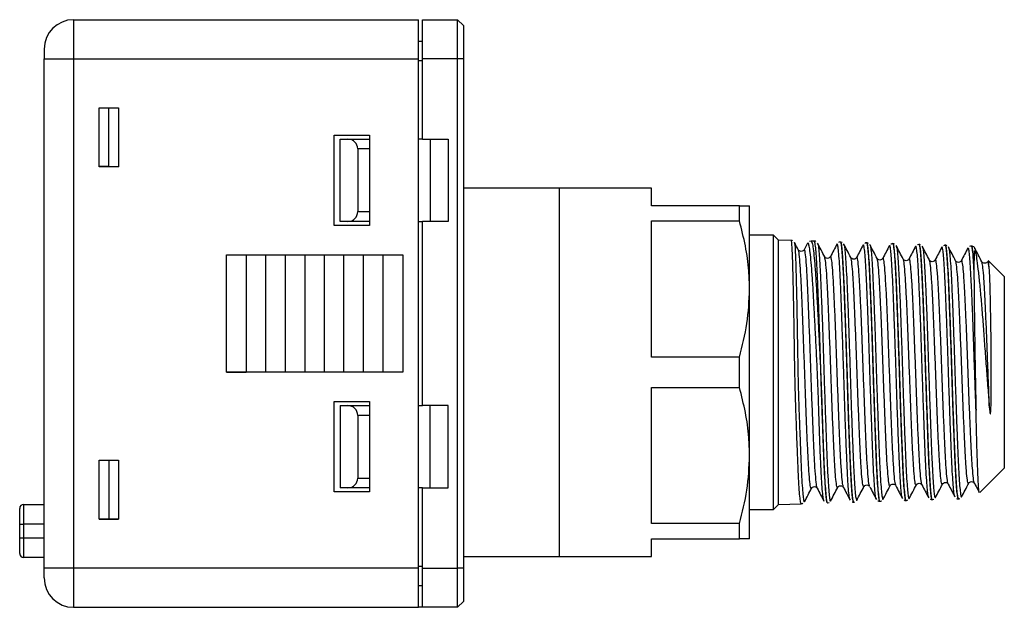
# Model space of a CAD drawing. Header units: millimetres. Extents: x 56 to 624, y -436 to 314.
# Tile 9 of 22: x 118 to 168, y 136 to 166. Entities that reach past the tile are written whole.
import ezdxf

# ---------------------------------------------------------------- set-up
doc = ezdxf.new("R2010")
doc.units = ezdxf.units.MM

msp = doc.modelspace()

# ---------------------------------------------------------------- linework, layer by layer
at = {"color": 7, "linetype": 'Continuous', "lineweight": 25}
for p, q in [((120.969, 166.239), (120.969, 164.239)), ((120.969, 166.239), (138.569, 166.239)), ((138.569, 164.239), (138.569, 166.239)), ((138.769, 164.239), (138.769, 166.239)), ((138.769, 166.239), (140.569, 166.239)), ((140.569, 164.239), (140.569, 166.239)), ((140.869, 165.939), (140.569, 166.239)), ((140.869, 165.939), (140.869, 164.239)), ((138.569, 165.139), (138.769, 165.139)), ((119.469, 164.739), (119.469, 164.239)), ((119.469, 138.239), (119.469, 164.239)), ((119.469, 164.239), (120.969, 164.239)), ((120.969, 164.239), (138.569, 164.239)), ((120.969, 164.239), (120.969, 138.239)), ((138.569, 138.239), (138.569, 164.239)), ((138.769, 164.139), (138.569, 164.139)), ((140.569, 164.239), (138.769, 164.239)), ((138.769, 160.139), (138.769, 164.239)), ((140.569, 138.239), (140.569, 164.239)), ((140.869, 164.239), (140.569, 164.239)), ((140.869, 164.239), (140.869, 138.239)), ((122.269, 161.745), (123.269, 161.745)), ((122.269, 158.734), (122.269, 161.745)), ((122.269, 161.739), (122.769, 161.739)), ((122.769, 161.739), (123.269, 161.745)), ((122.769, 158.739), (122.769, 161.739)), ((123.269, 161.745), (123.269, 158.734)), ((134.269, 160.339), (136.069, 160.339)), ((134.269, 155.739), (134.269, 160.339)), ((136.069, 160.339), (136.069, 155.739)), ((134.569, 155.939), (134.569, 160.139)), ((134.569, 160.139), (134.969, 160.139)), ((134.969, 160.139), (136.069, 160.139)), ((138.769, 160.139), (138.569, 160.139)), ((138.769, 160.139), (140.093, 160.139)), ((139.169, 160.139), (139.169, 155.939)), ((140.093, 160.139), (140.093, 155.939)), ((136.069, 159.639), (135.469, 159.639)), ((135.469, 159.639), (135.469, 156.439)), ((122.769, 158.739), (122.269, 158.739)), ((123.269, 158.734), (122.269, 158.734)), ((122.769, 158.739), (123.269, 158.734)), ((145.769, 157.639), (140.869, 157.639)), ((150.469, 157.639), (145.769, 157.639)), ((145.769, 138.839), (145.769, 157.639)), ((150.469, 156.739), (150.469, 157.639)), ((135.469, 156.439), (136.069, 156.439)), ((154.95, 156.739), (150.469, 156.739)), ((154.95, 155.965), (154.95, 156.739)), ((155.469, 152.489), (155.469, 156.739)), ((134.969, 155.939), (134.569, 155.939)), ((136.069, 155.939), (134.969, 155.939)), ((138.569, 155.939), (138.769, 155.939)), ((138.769, 146.539), (138.769, 155.939)), ((140.093, 155.939), (138.769, 155.939)), ((150.469, 155.965), (154.95, 155.965)), ((150.469, 149.013), (150.469, 155.965)), ((136.069, 155.739), (134.269, 155.739)), ((156.695, 155.239), (155.469, 155.239)), ((156.944, 154.99), (156.695, 155.239)), ((156.695, 148.239), (156.695, 155.239)), ((157.603, 154.97), (156.944, 154.99)), ((156.944, 148.239), (156.944, 154.99)), ((158.407, 154.796), (158.248, 154.492)), ((158.609, 154.927), (158.534, 154.918)), ((158.776, 154.933), (158.611, 154.938)), ((160.114, 154.891), (160.106, 154.892)), ((160.202, 154.865), (160.117, 154.887)), ((161.449, 154.85), (161.443, 154.85)), ((162.788, 154.808), (162.78, 154.808)), ((157.957, 154.461), (157.955, 154.462)), ((158.25, 154.475), (158.248, 154.476)), ((164.115, 154.763), (164.035, 154.749)), ((164.122, 154.766), (164.115, 154.766)), ((165.461, 154.724), (165.455, 154.724)), ((166.796, 154.682), (166.79, 154.683)), ((166.966, 154.548), (166.968, 154.546)), ((128.769, 154.239), (129.769, 154.239)), ((128.769, 148.239), (128.769, 154.239)), ((128.769, 154.239), (129.769, 154.231)), ((129.769, 154.239), (130.769, 154.239)), ((129.769, 154.239), (130.769, 154.231)), ((129.769, 154.239), (129.769, 148.239)), ((130.769, 154.239), (131.769, 154.239)), ((130.769, 154.239), (131.769, 154.231)), ((130.769, 154.239), (130.769, 148.239)), ((131.769, 154.239), (132.769, 154.239)), ((131.769, 154.239), (131.769, 148.239)), ((131.769, 154.239), (132.769, 154.231)), ((132.769, 154.239), (133.769, 154.239)), ((132.769, 154.239), (132.769, 148.239)), ((132.769, 154.239), (133.769, 154.231)), ((133.769, 154.239), (134.769, 154.239)), ((133.769, 154.239), (134.769, 154.231)), ((133.769, 148.239), (133.769, 154.239)), ((134.769, 154.239), (135.769, 154.239)), ((134.769, 154.239), (135.769, 154.231)), ((134.769, 148.239), (134.769, 154.239)), ((135.769, 154.239), (136.769, 154.239)), ((135.769, 154.239), (136.769, 154.231)), ((135.769, 148.239), (135.769, 154.239)), ((136.769, 154.239), (137.769, 154.239)), ((136.769, 148.239), (136.769, 154.239)), ((136.769, 154.239), (137.769, 154.231)), ((137.769, 154.239), (137.769, 148.239)), ((159.303, 154.101), (159.298, 154.114)), ((160.637, 154.071), (160.634, 154.072)), ((162.266, 154.023), (162.262, 154.015)), ((163.314, 153.978), (163.309, 153.984)), ((164.939, 153.938), (164.936, 153.932)), ((168.469, 153.13), (167.654, 153.946)), ((166.921, 153.485), (166.921, 153.585)), ((168.469, 153.13), (168.469, 148.239)), ((155.469, 143.989), (155.469, 152.489)), ((154.95, 149.013), (150.469, 149.013)), ((154.95, 147.465), (154.95, 149.013)), ((128.769, 148.239), (129.769, 148.248)), ((129.769, 148.239), (128.769, 148.239)), ((130.769, 148.248), (129.769, 148.239)), ((130.769, 148.239), (129.769, 148.239)), ((131.769, 148.248), (130.769, 148.239)), ((131.769, 148.239), (130.769, 148.239)), ((132.769, 148.248), (131.769, 148.239)), ((132.769, 148.239), (131.769, 148.239)), ((133.769, 148.248), (132.769, 148.239)), ((133.769, 148.239), (132.769, 148.239)), ((134.769, 148.248), (133.769, 148.239)), ((134.769, 148.239), (133.769, 148.239)), ((135.769, 148.248), (134.769, 148.239)), ((135.769, 148.239), (134.769, 148.239)), ((136.769, 148.248), (135.769, 148.239)), ((136.769, 148.239), (135.769, 148.239)), ((137.769, 148.248), (136.769, 148.239)), ((137.769, 148.239), (136.769, 148.239)), ((156.695, 141.239), (156.695, 148.239)), ((156.944, 141.489), (156.944, 148.239)), ((168.469, 148.239), (168.469, 143.349)), ((150.469, 147.465), (154.95, 147.465)), ((150.469, 140.513), (150.469, 147.465)), ((134.269, 146.739), (136.069, 146.739)), ((134.269, 142.139), (134.269, 146.739)), ((136.069, 146.739), (136.069, 142.139)), ((134.569, 146.539), (134.569, 142.339)), ((134.569, 146.539), (134.969, 146.539)), ((134.969, 146.539), (136.069, 146.539)), ((138.569, 146.539), (138.769, 146.539)), ((140.093, 146.539), (138.769, 146.539)), ((139.169, 142.339), (139.169, 146.539)), ((140.093, 142.339), (140.093, 146.539)), ((136.069, 146.039), (135.469, 146.039)), ((135.469, 146.039), (135.469, 142.839)), ((122.269, 143.745), (123.269, 143.745)), ((122.269, 140.734), (122.269, 143.745)), ((122.769, 143.739), (122.269, 143.739)), ((122.769, 143.739), (123.269, 143.745)), ((122.769, 143.739), (122.769, 140.739)), ((123.269, 143.745), (123.269, 140.734)), ((155.469, 139.739), (155.469, 143.989)), ((167.214, 142.094), (168.469, 143.349)), ((135.469, 142.839), (136.069, 142.839)), ((134.969, 142.339), (134.569, 142.339)), ((136.069, 142.339), (134.969, 142.339)), ((138.769, 142.339), (138.569, 142.339)), ((138.769, 138.239), (138.769, 142.339)), ((138.769, 142.339), (140.093, 142.339)), ((161.306, 142.406), (161.304, 142.408)), ((162.645, 142.486), (162.641, 142.476)), ((163.981, 142.504), (163.978, 142.505)), ((164.271, 142.511), (164.268, 142.512)), ((166.942, 142.586), (166.94, 142.585)), ((136.069, 142.139), (134.269, 142.139)), ((164.785, 141.734), (164.792, 141.734)), ((164.799, 141.736), (164.873, 141.761)), ((166.122, 141.775), (166.128, 141.776)), ((118.219, 140.489), (118.219, 141.289)), ((118.419, 141.489), (118.419, 140.489)), ((118.419, 141.489), (119.469, 141.489)), ((155.469, 141.239), (156.695, 141.239)), ((156.695, 141.239), (156.944, 141.489)), ((156.944, 141.489), (158.109, 141.525)), ((159.436, 141.566), (159.444, 141.567)), ((159.447, 141.572), (159.523, 141.59)), ((160.775, 141.608), (160.782, 141.609)), ((160.782, 141.614), (160.848, 141.629)), ((162.11, 141.65), (162.117, 141.65)), ((163.449, 141.692), (163.455, 141.692)), ((122.269, 140.739), (122.769, 140.739)), ((123.269, 140.734), (122.269, 140.734)), ((122.769, 140.739), (123.269, 140.734)), ((118.219, 140.495), (118.219, 140.502)), ((118.219, 139.789), (118.219, 140.489)), ((118.219, 140.489), (118.419, 140.489)), ((118.419, 140.489), (118.419, 139.789)), ((119.469, 140.489), (118.419, 140.489)), ((154.95, 140.513), (150.469, 140.513)), ((154.95, 139.739), (154.95, 140.513)), ((118.219, 138.989), (118.219, 139.789)), ((118.219, 139.789), (118.419, 139.789)), ((118.419, 139.789), (118.419, 138.789)), ((118.419, 139.789), (119.469, 139.789)), ((150.469, 139.739), (154.95, 139.739)), ((150.469, 138.839), (150.469, 139.739)), ((119.469, 138.789), (118.419, 138.789)), ((140.869, 138.839), (145.769, 138.839)), ((145.769, 138.839), (150.469, 138.839)), ((120.969, 138.239), (119.469, 138.239)), ((119.469, 137.739), (119.469, 138.239)), ((138.569, 138.239), (120.969, 138.239)), ((120.969, 138.239), (120.969, 136.239)), ((138.569, 138.339), (138.769, 138.339)), ((138.569, 136.239), (138.569, 138.239)), ((138.769, 136.239), (138.769, 138.239)), ((138.769, 138.239), (140.569, 138.239)), ((140.869, 138.239), (140.569, 138.239)), ((140.569, 136.239), (140.569, 138.239)), ((140.869, 138.239), (140.869, 136.539)), ((138.769, 137.339), (138.569, 137.339)), ((120.969, 136.239), (138.569, 136.239)), ((138.769, 136.239), (138.569, 136.239)), ((140.569, 136.239), (138.769, 136.239)), ((140.869, 136.539), (140.569, 136.239))]:
    msp.add_line(p, q, dxfattribs=at)
for centre, radius, start, end in [((120.969, 164.739), 1.5, 90, 180), ((134.969, 159.639), 0.5, 0, 90), ((134.969, 156.439), 0.5, 270, 0), ((134.969, 146.039), 0.5, 0, 90), ((134.969, 142.839), 0.5, 270, 0), ((118.419, 141.289), 0.2, 90, 180), ((118.419, 138.989), 0.2, 180, 270), ((120.969, 137.739), 1.5, 180, 270)]:
    msp.add_arc(centre, radius, start, end, dxfattribs=at)
for points, knots in [([(154.95, 156.739), (155.097, 156.739), (155.393, 156.739), (155.444, 156.739), (155.469, 156.739)], [0, 0, 0, 0, 0.496545, 1, 1, 1, 1]), ([(155.469, 152.489), (155.462, 152.794), (155.443, 153.531), (155.279, 154.696), (155.06, 155.541), (154.95, 155.965)], [0, 0, 0, 0, 0.260399, 0.628764, 1, 1, 1, 1]), ([(157.666, 154.954), (157.646, 154.963), (157.625, 154.973), (157.603, 154.969), (157.602, 154.969)], [0, 0, 0, 0, 0.942915, 1, 1, 1, 1]), ([(158.109, 141.55), (158.102, 141.545), (158.084, 141.531), (158.052, 141.716), (158.016, 142.084), (157.982, 142.641), (157.947, 143.349), (157.911, 144.203), (157.876, 145.164), (157.836, 146.22), (157.801, 147.325), (157.777, 148.467), (157.758, 149.593), (157.743, 150.691), (157.724, 151.709), (157.702, 152.639), (157.683, 153.435), (157.665, 154.09), (157.644, 154.578), (157.623, 154.871), (157.611, 154.994), (157.603, 154.964), (157.603, 154.961)], [0, 0, 0, 0, 0.027652, 0.08058, 0.135044, 0.18799, 0.242472, 0.295371, 0.349802, 0.402668, 0.457062, 0.510018, 0.564515, 0.617462, 0.671945, 0.724917, 0.779428, 0.832393, 0.886893, 0.939884, 0.994413, 1, 1, 1, 1]), ([(157.761, 154.86), (157.766, 154.837), (157.778, 154.788), (157.798, 154.486), (157.818, 154.01), (157.837, 153.369), (157.857, 152.581), (157.878, 151.671), (157.896, 150.663), (157.912, 149.587), (157.931, 148.472), (157.955, 147.353), (157.99, 146.26), (158.03, 145.222), (158.065, 144.271), (158.101, 143.43), (158.136, 142.728), (158.17, 142.179), (158.206, 141.81), (158.244, 141.608), (158.267, 141.633), (158.279, 141.645)], [0, 0, 0, 0, 0.047714, 0.10077, 0.153811, 0.206852, 0.259891, 0.312929, 0.365958, 0.418987, 0.471976, 0.524966, 0.577871, 0.630778, 0.683748, 0.736718, 0.789738, 0.842758, 0.895747, 0.948736, 1, 1, 1, 1]), ([(157.957, 154.492), (157.896, 154.609), (157.832, 154.732), (157.768, 154.856), (157.764, 154.862)], [0, 0, 0, 0, 0.94679, 1, 1, 1, 1]), ([(159.26, 141.695), (159.254, 141.7), (159.237, 141.715), (159.209, 141.939), (159.172, 142.354), (159.134, 142.943), (159.098, 143.683), (159.062, 144.552), (159.027, 145.528), (158.994, 146.581), (158.954, 147.681), (158.905, 148.798), (158.851, 149.898), (158.795, 150.953), (158.744, 151.93), (158.694, 152.805), (158.641, 153.548), (158.589, 154.141), (158.538, 154.567), (158.487, 154.804), (158.446, 154.877), (158.422, 154.809), (158.416, 154.791)], [0, 0, 0, 0, 0.026297, 0.079229, 0.132155, 0.18508, 0.238032, 0.290985, 0.344014, 0.397043, 0.450063, 0.503083, 0.55615, 0.609217, 0.662333, 0.71545, 0.768591, 0.821732, 0.874884, 0.928036, 0.981238, 1, 1, 1, 1]), ([(158.61, 154.922), (158.624, 154.916), (158.655, 154.905), (158.703, 154.659), (158.753, 154.237), (158.806, 153.634), (158.858, 152.885), (158.909, 151.997), (158.96, 151.01), (159.016, 149.936), (159.069, 148.824), (159.118, 147.685), (159.159, 146.573), (159.191, 145.498), (159.227, 144.512), (159.263, 143.623), (159.299, 142.875), (159.337, 142.272), (159.373, 141.849), (159.405, 141.6), (159.426, 141.587), (159.436, 141.581)], [0, 0, 0, 0, 0.042789, 0.095881, 0.150513, 0.203589, 0.258205, 0.311252, 0.365839, 0.418851, 0.473401, 0.526412, 0.580964, 0.633928, 0.688434, 0.741321, 0.795743, 0.848615, 0.90302, 0.955888, 1, 1, 1, 1]), ([(158.855, 154.906), (158.835, 154.92), (158.811, 154.936), (158.781, 154.929), (158.775, 154.928)], [0, 0, 0, 0, 0.79667, 1, 1, 1, 1]), ([(159.443, 141.585), (159.435, 141.587), (159.414, 141.592), (159.384, 141.819), (159.348, 142.229), (159.31, 142.812), (159.273, 143.555), (159.239, 144.424), (159.205, 145.41), (159.167, 146.468), (159.129, 147.586), (159.094, 148.713), (159.061, 149.837), (159.024, 150.906), (158.986, 151.909), (158.95, 152.8), (158.916, 153.568), (158.881, 154.18), (158.843, 154.624), (158.807, 154.89), (158.786, 154.913), (158.776, 154.924)], [0, 0, 0, 0, 0.038494, 0.09294, 0.145836, 0.200266, 0.253211, 0.307696, 0.360627, 0.415093, 0.468073, 0.522592, 0.575563, 0.63007, 0.68308, 0.73763, 0.790644, 0.845195, 0.898233, 0.95281, 1, 1, 1, 1]), ([(159.303, 154.133), (159.242, 154.25), (159.12, 154.484), (158.998, 154.717), (158.937, 154.834)], [0, 0, 0, 0, 0.499959, 1, 1, 1, 1]), ([(158.945, 154.796), (158.95, 154.789), (158.966, 154.768), (158.997, 154.53), (159.035, 154.103), (159.07, 153.496), (159.104, 152.746), (159.14, 151.864), (159.178, 150.882), (159.214, 149.824), (159.248, 148.722), (159.283, 147.606), (159.32, 146.508), (159.358, 145.461), (159.393, 144.492), (159.427, 143.631), (159.463, 142.899), (159.501, 142.324), (159.537, 141.908), (159.571, 141.697), (159.595, 141.623), (159.608, 141.676), (159.609, 141.679)], [0, 0, 0, 0, 0.024626, 0.078705, 0.132784, 0.186853, 0.240921, 0.294967, 0.349014, 0.403042, 0.457069, 0.511083, 0.565097, 0.619084, 0.673071, 0.727051, 0.78103, 0.834978, 0.888926, 0.94287, 0.996814, 1, 1, 1, 1]), ([(159.932, 154.793), (159.875, 154.685), (159.762, 154.467), (159.648, 154.25), (159.592, 154.141)], [0, 0, 0, 0, 0.500031, 1, 1, 1, 1]), ([(160.594, 141.744), (160.587, 141.757), (160.568, 141.791), (160.535, 142.055), (160.499, 142.502), (160.465, 143.125), (160.43, 143.887), (160.392, 144.777), (160.355, 145.763), (160.321, 146.822), (160.286, 147.921), (160.249, 149.029), (160.211, 150.115), (160.177, 151.148), (160.143, 152.1), (160.106, 152.94), (160.068, 153.649), (160.032, 154.203), (159.999, 154.586), (159.963, 154.797), (159.939, 154.784), (159.927, 154.779)], [0, 0, 0, 0, 0.031998, 0.085899, 0.139799, 0.193675, 0.247551, 0.301479, 0.355407, 0.409334, 0.463262, 0.517211, 0.57116, 0.625141, 0.679121, 0.733091, 0.787061, 0.84109, 0.895119, 0.949116, 1, 1, 1, 1]), ([(160.109, 154.886), (160.102, 154.888), (160.068, 154.898), (160.036, 154.879), (160.011, 154.864)], [0, 0, 0, 0, 0.199225, 1, 1, 1, 1]), ([(160.106, 154.869), (160.113, 154.872), (160.133, 154.879), (160.163, 154.681), (160.197, 154.297), (160.232, 153.737), (160.271, 153.018), (160.307, 152.17), (160.342, 151.201), (160.376, 150.158), (160.414, 149.052), (160.451, 147.932), (160.486, 146.812), (160.52, 145.742), (160.556, 144.734), (160.594, 143.835), (160.631, 143.054), (160.664, 142.428), (160.699, 141.957), (160.737, 141.69), (160.763, 141.579), (160.775, 141.611), (160.775, 141.612)], [0, 0, 0, 0, 0.0306843, 0.0852522, 0.1382956, 0.1928797, 0.2458794, 0.3004159, 0.3534194, 0.4079615, 0.4609341, 0.5154439, 0.5684028, 0.622898, 0.6758431, 0.7303259, 0.7832394, 0.8376872, 0.8906021, 0.9450546, 0.9979262, 1, 1, 1, 1]), ([(160.782, 141.615), (160.771, 141.628), (160.748, 141.656), (160.71, 141.933), (160.674, 142.376), (160.64, 142.996), (160.605, 143.757), (160.567, 144.654), (160.53, 145.645), (160.495, 146.719), (160.462, 147.827), (160.424, 148.957), (160.387, 150.057), (160.351, 151.116), (160.318, 152.084), (160.281, 152.951), (160.243, 153.677), (160.207, 154.256), (160.173, 154.653), (160.142, 154.87), (160.121, 154.87), (160.113, 154.87)], [0, 0, 0, 0, 0.050824, 0.103736, 0.158184, 0.211106, 0.265564, 0.318502, 0.372977, 0.425943, 0.480448, 0.533414, 0.587917, 0.640925, 0.695473, 0.74847, 0.803004, 0.85605, 0.910638, 0.96367, 1, 1, 1, 1]), ([(160.634, 154.103), (160.573, 154.22), (160.451, 154.454), (160.329, 154.688), (160.268, 154.804)], [0, 0, 0, 0, 0.4999594, 1, 1, 1, 1]), ([(161.446, 154.843), (161.435, 154.845), (161.398, 154.855), (161.367, 154.835), (161.345, 154.821)], [0, 0, 0, 0, 0.282405, 1, 1, 1, 1]), ([(161.442, 154.828), (161.447, 154.833), (161.462, 154.854), (161.49, 154.696), (161.528, 154.36), (161.565, 153.834), (161.599, 153.157), (161.633, 152.333), (161.671, 151.401), (161.709, 150.371), (161.743, 149.291), (161.777, 148.17), (161.814, 147.062), (161.852, 145.978), (161.888, 144.968), (161.921, 144.043), (161.957, 143.245), (161.995, 142.583), (162.032, 142.084), (162.066, 141.772), (162.091, 141.635), (162.107, 141.661), (162.11, 141.666)], [0, 0, 0, 0, 0.01936, 0.072465, 0.127113, 0.180182, 0.234791, 0.287865, 0.342481, 0.395509, 0.450074, 0.503115, 0.557697, 0.610688, 0.665215, 0.71822, 0.772765, 0.825723, 0.880216, 0.933183, 0.987687, 1, 1, 1, 1]), ([(161.531, 154.821), (161.513, 154.834), (161.489, 154.851), (161.456, 154.845), (161.447, 154.844)], [0, 0, 0, 0, 0.721302, 1, 1, 1, 1]), ([(162.117, 141.663), (162.115, 141.659), (162.1, 141.629), (162.075, 141.755), (162.041, 142.046), (162.006, 142.536), (161.968, 143.177), (161.931, 143.971), (161.897, 144.878), (161.863, 145.89), (161.825, 146.96), (161.787, 148.076), (161.752, 149.187), (161.719, 150.282), (161.682, 151.309), (161.644, 152.259), (161.608, 153.086), (161.574, 153.782), (161.539, 154.318), (161.501, 154.675), (161.471, 154.848), (161.454, 154.832), (161.449, 154.827)], [0, 0, 0, 0, 0.008699, 0.061614, 0.116067, 0.168968, 0.223403, 0.276355, 0.330846, 0.383785, 0.438258, 0.491243, 0.545768, 0.598747, 0.653263, 0.706279, 0.760835, 0.813857, 0.868418, 0.921462, 0.976045, 1, 1, 1, 1]), ([(162.779, 154.804), (162.743, 154.802), (162.704, 154.8), (162.685, 154.784), (162.683, 154.783)], [0, 0, 0, 0, 0.930094, 1, 1, 1, 1]), ([(162.78, 154.797), (162.782, 154.8), (162.796, 154.829), (162.822, 154.704), (162.856, 154.41), (162.891, 153.926), (162.929, 153.281), (162.966, 152.497), (163, 151.586), (163.034, 150.588), (163.072, 149.514), (163.109, 148.415), (163.145, 147.301), (163.178, 146.223), (163.215, 145.194), (163.253, 144.261), (163.289, 143.433), (163.323, 142.75), (163.358, 142.214), (163.396, 141.865), (163.427, 141.693), (163.443, 141.71), (163.449, 141.716)], [0, 0, 0, 0, 0.0078389, 0.0623668, 0.1153718, 0.1699165, 0.2228762, 0.2773716, 0.3303368, 0.3848397, 0.4377714, 0.4922389, 0.5451598, 0.5996163, 0.6525205, 0.706961, 0.7598358, 0.8142438, 0.8671178, 0.9215281, 0.9743599, 1, 1, 1, 1]), ([(162.862, 154.783), (162.837, 154.799), (162.81, 154.815), (162.783, 154.807), (162.783, 154.807)], [0, 0, 0, 0, 0.978789, 1, 1, 1, 1]), ([(163.455, 141.713), (163.451, 141.708), (163.435, 141.686), (163.406, 141.842), (163.368, 142.177), (163.332, 142.694), (163.298, 143.37), (163.263, 144.179), (163.225, 145.112), (163.188, 146.125), (163.153, 147.208), (163.12, 148.311), (163.082, 149.423), (163.045, 150.491), (163.009, 151.505), (162.975, 152.418), (162.939, 153.22), (162.901, 153.873), (162.865, 154.375), (162.831, 154.684), (162.805, 154.822), (162.79, 154.795), (162.787, 154.79)], [0, 0, 0, 0, 0.019498, 0.073917, 0.126834, 0.181287, 0.234216, 0.288682, 0.341626, 0.396106, 0.44908, 0.503593, 0.556565, 0.611073, 0.664089, 0.718646, 0.77165, 0.82619, 0.879244, 0.93384, 0.98688, 1, 1, 1, 1]), ([(164.791, 141.757), (164.784, 141.754), (164.764, 141.746), (164.733, 141.94), (164.699, 142.311), (164.664, 142.863), (164.626, 143.56), (164.589, 144.398), (164.555, 145.338), (164.52, 146.37), (164.483, 147.445), (164.445, 148.553), (164.41, 149.643), (164.376, 150.703), (164.34, 151.684), (164.302, 152.576), (164.266, 153.338), (164.232, 153.959), (164.197, 154.419), (164.159, 154.685), (164.134, 154.796), (164.122, 154.765), (164.121, 154.765)], [0, 0, 0, 0, 0.031779, 0.084697, 0.139153, 0.192058, 0.246496, 0.299451, 0.353945, 0.406888, 0.461365, 0.514354, 0.568882, 0.621866, 0.676387, 0.729406, 0.783965, 0.836993, 0.89156, 0.944607, 0.999194, 1, 1, 1, 1]), ([(158.249, 154.494), (158.235, 154.474), (158.206, 154.432), (158.103, 154.398), (158.001, 154.431), (157.971, 154.472), (157.957, 154.493)], [0, 0, 0, 0, 0.2500992, 0.5036265, 0.7549601, 1, 1, 1, 1]), ([(158.631, 142.323), (158.63, 142.319), (158.614, 142.241), (158.581, 142.365), (158.534, 142.708), (158.487, 143.345), (158.44, 144.217), (158.393, 145.285), (158.346, 146.502), (158.299, 147.8), (158.252, 149.127), (158.205, 150.433), (158.158, 151.647), (158.111, 152.707), (158.064, 153.574), (158.017, 154.163), (157.982, 154.463), (157.962, 154.461), (157.957, 154.461)], [0, 0, 0, 0, 0.003898, 0.072592, 0.141326, 0.210062, 0.278824, 0.347622, 0.416371, 0.485255, 0.554492, 0.62407, 0.694187, 0.764842, 0.835957, 0.907562, 0.979655, 1, 1, 1, 1]), ([(158.925, 142.35), (158.917, 142.357), (158.893, 142.377), (158.854, 142.723), (158.807, 143.341), (158.76, 144.218), (158.713, 145.285), (158.666, 146.502), (158.619, 147.8), (158.572, 149.127), (158.524, 150.433), (158.477, 151.646), (158.431, 152.708), (158.384, 153.572), (158.337, 154.172), (158.292, 154.505), (158.263, 154.485), (158.25, 154.475)], [0, 0, 0, 0, 0.035264, 0.103777, 0.172292, 0.240833, 0.30941, 0.377938, 0.4466, 0.515615, 0.584969, 0.654861, 0.725289, 0.796174, 0.867549, 0.939411, 1, 1, 1, 1]), ([(160.277, 154.765), (160.282, 154.763), (160.299, 154.759), (160.327, 154.561), (160.361, 154.173), (160.397, 153.607), (160.435, 152.889), (160.471, 152.041), (160.505, 151.083), (160.54, 150.046), (160.578, 148.957), (160.615, 147.849), (160.649, 146.752), (160.684, 145.697), (160.721, 144.716), (160.759, 143.834), (160.794, 143.08), (160.828, 142.47), (160.864, 142.024), (160.902, 141.766), (160.929, 141.673), (160.943, 141.722), (160.946, 141.732)], [0, 0, 0, 0, 0.020327, 0.074084, 0.127835, 0.181585, 0.235304, 0.289022, 0.342737, 0.396452, 0.450133, 0.503814, 0.557492, 0.61117, 0.664816, 0.718462, 0.772101, 0.825739, 0.879352, 0.932966, 0.986564, 1, 1, 1, 1]), ([(161.269, 154.751), (161.213, 154.642), (161.099, 154.424), (160.985, 154.207), (160.929, 154.098)], [0, 0, 0, 0, 0.500058, 1, 1, 1, 1]), ([(161.933, 141.763), (161.922, 141.793), (161.9, 141.856), (161.867, 142.174), (161.83, 142.661), (161.792, 143.307), (161.756, 144.097), (161.723, 145.002), (161.687, 146.002), (161.649, 147.063), (161.612, 148.16), (161.578, 149.26), (161.543, 150.329), (161.506, 151.341), (161.469, 152.264), (161.434, 153.075), (161.4, 153.745), (161.364, 154.264), (161.325, 154.601), (161.293, 154.769), (161.273, 154.737), (161.265, 154.723)], [0, 0, 0, 0, 0.048993, 0.102615, 0.156217, 0.209818, 0.263486, 0.317155, 0.370786, 0.424418, 0.478126, 0.531834, 0.585502, 0.639171, 0.692913, 0.746655, 0.800368, 0.85408, 0.907851, 0.961622, 1, 1, 1, 1]), ([(161.974, 154.052), (161.913, 154.169), (161.791, 154.403), (161.669, 154.637), (161.608, 154.754)], [0, 0, 0, 0, 0.499947, 1, 1, 1, 1]), ([(161.615, 154.733), (161.616, 154.734), (161.629, 154.74), (161.655, 154.576), (161.693, 154.238), (161.728, 153.705), (161.762, 153.026), (161.798, 152.207), (161.836, 151.279), (161.872, 150.262), (161.906, 149.189), (161.941, 148.089), (161.978, 146.994), (162.016, 145.935), (162.051, 144.941), (162.085, 144.042), (162.121, 143.261), (162.159, 142.625), (162.195, 142.144), (162.229, 141.848), (162.259, 141.72), (162.279, 141.767), (162.285, 141.784)], [0, 0, 0, 0, 0.004332, 0.058071, 0.11181, 0.165539, 0.219269, 0.272975, 0.326681, 0.38037, 0.434058, 0.487731, 0.541404, 0.595051, 0.648699, 0.702338, 0.755976, 0.809584, 0.863192, 0.916796, 0.970399, 1, 1, 1, 1]), ([(162.603, 154.703), (162.546, 154.594), (162.433, 154.376), (162.319, 154.159), (162.262, 154.05)], [0, 0, 0, 0, 0.5000404, 1, 1, 1, 1]), ([(163.27, 141.808), (163.269, 141.808), (163.257, 141.802), (163.231, 141.961), (163.193, 142.298), (163.158, 142.822), (163.124, 143.498), (163.088, 144.307), (163.05, 145.23), (163.013, 146.238), (162.979, 147.304), (162.945, 148.397), (162.907, 149.485), (162.869, 150.539), (162.835, 151.526), (162.801, 152.423), (162.764, 153.198), (162.726, 153.835), (162.691, 154.312), (162.657, 154.612), (162.626, 154.737), (162.606, 154.69), (162.599, 154.672)], [0, 0, 0, 0, 0.00369, 0.057166, 0.11071, 0.164253, 0.217776, 0.271298, 0.324868, 0.378439, 0.432013, 0.485588, 0.53918, 0.592771, 0.646398, 0.700026, 0.753639, 0.807252, 0.860927, 0.914602, 0.968244, 1, 1, 1, 1]), ([(163.314, 154.008), (163.253, 154.125), (163.131, 154.359), (163.009, 154.593), (162.948, 154.71)], [0, 0, 0, 0, 0.499955, 1, 1, 1, 1]), ([(162.957, 154.675), (162.966, 154.649), (162.987, 154.591), (163.019, 154.281), (163.055, 153.8), (163.093, 153.152), (163.129, 152.368), (163.163, 151.465), (163.198, 150.472), (163.236, 149.415), (163.273, 148.326), (163.307, 147.234), (163.342, 146.171), (163.379, 145.168), (163.417, 144.251), (163.452, 143.45), (163.485, 142.783), (163.522, 142.273), (163.56, 141.935), (163.593, 141.772), (163.614, 141.805), (163.623, 141.82)], [0, 0, 0, 0, 0.041661, 0.095599, 0.149536, 0.203442, 0.257347, 0.311249, 0.36515, 0.419018, 0.472885, 0.526749, 0.580613, 0.634444, 0.688275, 0.7421, 0.795925, 0.849722, 0.90352, 0.957304, 1, 1, 1, 1]), ([(163.944, 154.67), (163.887, 154.561), (163.774, 154.344), (163.66, 154.126), (163.603, 154.017)], [0, 0, 0, 0, 0.500052, 1, 1, 1, 1]), ([(164.604, 141.863), (164.6, 141.864), (164.585, 141.868), (164.559, 142.06), (164.525, 142.434), (164.489, 142.99), (164.451, 143.689), (164.415, 144.522), (164.381, 145.458), (164.345, 146.475), (164.308, 147.541), (164.271, 148.629), (164.236, 149.706), (164.202, 150.74), (164.165, 151.706), (164.127, 152.571), (164.092, 153.316), (164.058, 153.913), (164.022, 154.355), (163.984, 154.606), (163.956, 154.703), (163.942, 154.653), (163.939, 154.643)], [0, 0, 0, 0, 0.0133467, 0.0673186, 0.1212907, 0.1752381, 0.2291856, 0.283203, 0.3372204, 0.3911999, 0.4451795, 0.4992363, 0.5532932, 0.6073115, 0.66133, 0.7154209, 0.7695117, 0.8235755, 0.8776395, 0.931759, 0.9858785, 1, 1, 1, 1]), ([(164.115, 154.761), (164.126, 154.748), (164.149, 154.719), (164.187, 154.447), (164.223, 154.006), (164.257, 153.401), (164.292, 152.645), (164.33, 151.771), (164.367, 150.789), (164.401, 149.743), (164.435, 148.646), (164.473, 147.547), (164.511, 146.458), (164.546, 145.431), (164.58, 144.474), (164.616, 143.632), (164.654, 142.916), (164.69, 142.355), (164.724, 141.964), (164.755, 141.753), (164.776, 141.753), (164.785, 141.753)], [0, 0, 0, 0, 0.049992, 0.104565, 0.157563, 0.212097, 0.265098, 0.319639, 0.372595, 0.427086, 0.480053, 0.53456, 0.587477, 0.641929, 0.694861, 0.74933, 0.802214, 0.85663, 0.909523, 0.963953, 1, 1, 1, 1]), ([(164.185, 154.746), (164.169, 154.757), (164.149, 154.769), (164.126, 154.764), (164.122, 154.763)], [0, 0, 0, 0, 0.810895, 1, 1, 1, 1]), ([(164.647, 153.971), (164.586, 154.088), (164.464, 154.321), (164.342, 154.555), (164.281, 154.672)], [0, 0, 0, 0, 0.499958, 1, 1, 1, 1]), ([(164.288, 154.639), (164.296, 154.624), (164.316, 154.589), (164.351, 154.325), (164.386, 153.88), (164.419, 153.272), (164.456, 152.519), (164.494, 151.646), (164.53, 150.676), (164.564, 149.638), (164.599, 148.559), (164.636, 147.472), (164.674, 146.408), (164.708, 145.395), (164.743, 144.465), (164.779, 143.64), (164.817, 142.95), (164.853, 142.406), (164.887, 142.035), (164.921, 141.829), (164.945, 141.842), (164.956, 141.848)], [0, 0, 0, 0, 0.0367354, 0.0906613, 0.1445793, 0.1984967, 0.2523891, 0.3062818, 0.3601581, 0.4140341, 0.4678928, 0.5217516, 0.5755864, 0.6294209, 0.6832451, 0.7370693, 0.7908634, 0.8446577, 0.8984462, 0.9522345, 1, 1, 1, 1]), ([(165.278, 154.62), (165.221, 154.511), (165.107, 154.293), (164.993, 154.074), (164.936, 153.965)], [0, 0, 0, 0, 0.500138, 1, 1, 1, 1]), ([(165.945, 141.905), (165.938, 141.912), (165.921, 141.933), (165.89, 142.163), (165.852, 142.578), (165.816, 143.16), (165.782, 143.887), (165.747, 144.736), (165.709, 145.687), (165.672, 146.71), (165.638, 147.777), (165.603, 148.858), (165.566, 149.921), (165.528, 150.937), (165.493, 151.876), (165.459, 152.713), (165.423, 153.422), (165.385, 153.984), (165.349, 154.386), (165.315, 154.598), (165.29, 154.664), (165.276, 154.609), (165.274, 154.603)], [0, 0, 0, 0, 0.028795, 0.082253, 0.135778, 0.189302, 0.242809, 0.296315, 0.349866, 0.403417, 0.456977, 0.510537, 0.564109, 0.61768, 0.671293, 0.724906, 0.7785, 0.832095, 0.885755, 0.939415, 0.993039, 1, 1, 1, 1]), ([(165.458, 154.72), (165.452, 154.721), (165.42, 154.731), (165.39, 154.714), (165.366, 154.699)], [0, 0, 0, 0, 0.167164, 1, 1, 1, 1]), ([(165.454, 154.705), (165.463, 154.703), (165.484, 154.698), (165.514, 154.476), (165.549, 154.08), (165.588, 153.507), (165.624, 152.792), (165.658, 151.941), (165.693, 150.992), (165.731, 149.957), (165.768, 148.883), (165.803, 147.781), (165.836, 146.702), (165.874, 145.658), (165.911, 144.697), (165.947, 143.828), (165.981, 143.093), (166.016, 142.497), (166.055, 142.073), (166.09, 141.816), (166.112, 141.795), (166.122, 141.785)], [0, 0, 0, 0, 0.0385891, 0.0916549, 0.1462622, 0.1992812, 0.2538374, 0.3068634, 0.3614291, 0.4144189, 0.4689461, 0.5219281, 0.5764476, 0.6294098, 0.6839099, 0.736845, 0.7913152, 0.8442471, 0.8987169, 0.951608, 1, 1, 1, 1]), ([(165.54, 154.694), (165.523, 154.708), (165.5, 154.726), (165.468, 154.72), (165.459, 154.718)], [0, 0, 0, 0, 0.7297452, 1, 1, 1, 1]), ([(166.127, 141.79), (166.118, 141.795), (166.098, 141.807), (166.065, 142.043), (166.026, 142.454), (165.99, 143.031), (165.956, 143.761), (165.921, 144.612), (165.883, 145.574), (165.846, 146.603), (165.811, 147.689), (165.778, 148.781), (165.74, 149.868), (165.703, 150.899), (165.667, 151.864), (165.633, 152.719), (165.598, 153.452), (165.559, 154.034), (165.523, 154.45), (165.491, 154.69), (165.47, 154.704), (165.46, 154.71)], [0, 0, 0, 0, 0.0425392, 0.0969616, 0.1498786, 0.204332, 0.2572652, 0.311735, 0.3646796, 0.4191601, 0.4721381, 0.526655, 0.5796291, 0.6341392, 0.6871586, 0.7417189, 0.7947259, 0.8492694, 0.902327, 0.9569267, 1, 1, 1, 1]), ([(165.983, 153.933), (165.922, 154.05), (165.8, 154.284), (165.678, 154.518), (165.617, 154.635)], [0, 0, 0, 0, 0.49994, 1, 1, 1, 1]), ([(165.625, 154.595), (165.631, 154.59), (165.649, 154.576), (165.677, 154.356), (165.713, 153.956), (165.751, 153.38), (165.787, 152.663), (165.821, 151.818), (165.856, 150.874), (165.894, 149.854), (165.931, 148.789), (165.965, 147.708), (166, 146.643), (166.037, 145.624), (166.075, 144.679), (166.11, 143.837), (166.143, 143.117), (166.18, 142.551), (166.217, 142.143), (166.239, 142.019), (166.249, 141.961)], [0, 0, 0, 0, 0.027593, 0.085291, 0.142989, 0.200653, 0.258317, 0.315976, 0.373635, 0.431258, 0.488881, 0.546499, 0.604118, 0.6617, 0.719283, 0.77686, 0.834437, 0.891983, 0.949529, 1, 1, 1, 1]), ([(166.615, 154.584), (166.559, 154.475), (166.445, 154.257), (166.332, 154.04), (166.275, 153.931)], [0, 0, 0, 0, 0.500041, 1, 1, 1, 1]), ([(167.026, 146.299), (167.016, 146.579), (166.997, 147.139), (166.964, 148.076), (166.929, 149.082), (166.895, 150.131), (166.86, 151.126), (166.824, 152.04), (166.786, 152.845), (166.75, 153.521), (166.716, 154.046), (166.681, 154.404), (166.644, 154.593), (166.621, 154.574), (166.61, 154.565)], [0, 0, 0, 0, 0.070692, 0.141384, 0.228198, 0.315011, 0.401764, 0.488518, 0.575385, 0.662253, 0.749081, 0.83591, 0.922823, 1, 1, 1, 1]), ([(166.794, 154.678), (166.789, 154.68), (166.755, 154.69), (166.721, 154.671), (166.693, 154.655)], [0, 0, 0, 0, 0.150339, 1, 1, 1, 1]), ([(166.789, 154.66), (166.795, 154.664), (166.813, 154.677), (166.846, 154.492), (166.884, 154.119), (166.908, 153.698), (166.921, 153.485)], [0, 0, 0, 0, 0.135193, 0.412339, 0.701302, 1, 1, 1, 1]), ([(166.921, 153.585), (166.91, 153.763), (166.888, 154.125), (166.855, 154.474), (166.822, 154.668), (166.803, 154.662), (166.795, 154.66)], [0, 0, 0, 0, 0.269982, 0.547153, 0.828534, 1, 1, 1, 1]), ([(166.973, 154.549), (166.967, 154.563), (166.955, 154.591), (166.894, 154.671), (166.819, 154.673), (166.796, 154.673)], [0, 0, 0, 0, 0.430754, 0.821295, 1, 1, 1, 1]), ([(167.016, 154.295), (167.012, 154.316), (167.005, 154.348), (166.995, 154.386), (166.988, 154.406), (166.983, 154.417), (166.979, 154.424), (166.977, 154.427), (166.976, 154.43), (166.974, 154.432), (166.972, 154.434), (166.971, 154.435), (166.97, 154.436), (166.969, 154.437), (166.965, 154.439), (166.959, 154.438), (166.947, 154.42), (166.929, 154.307), (166.922, 154.049), (166.921, 153.723), (166.921, 153.585)], [0, 0, 0, 0, 0.0697281, 0.1020853, 0.1219476, 0.1313574, 0.1345753, 0.1368343, 0.1390748, 0.1400424, 0.1410211, 0.1415906, 0.1421606, 0.1429654, 0.1444787, 0.1510608, 0.1770511, 0.2806264, 0.696189, 1, 1, 1, 1]), ([(167.324, 153.88), (167.263, 153.997), (167.141, 154.231), (167.019, 154.465), (166.958, 154.582)], [0, 0, 0, 0, 0.4999489, 1, 1, 1, 1]), ([(166.968, 154.546), (166.97, 154.546), (166.986, 154.54), (167.002, 154.408), (167.016, 154.295)], [0, 0, 0, 0, 0.147846, 1, 1, 1, 1]), ([(167.016, 154.295), (167.035, 154.184), (167.078, 153.929), (167.144, 153.358), (167.22, 152.615), (167.3, 151.758), (167.375, 150.829), (167.447, 149.831), (167.521, 148.811), (167.601, 147.807), (167.664, 147.014), (167.7, 146.566), (167.711, 146.423)], [0, 0, 0, 0, 0.0872546, 0.2010395, 0.3147953, 0.422234, 0.5296895, 0.6380805, 0.7464338, 0.8491553, 0.9519001, 1, 1, 1, 1]), ([(159.59, 154.139), (159.576, 154.118), (159.547, 154.078), (159.445, 154.044), (159.343, 154.077), (159.314, 154.118), (159.3, 154.138)], [0, 0, 0, 0, 0.2481107, 0.5003921, 0.7524229, 1, 1, 1, 1]), ([(159.968, 142.396), (159.96, 142.376), (159.936, 142.316), (159.897, 142.52), (159.85, 142.993), (159.803, 143.741), (159.756, 144.697), (159.709, 145.828), (159.662, 147.079), (159.615, 148.385), (159.568, 149.687), (159.521, 150.917), (159.474, 152.015), (159.427, 152.939), (159.38, 153.621), (159.339, 154.025), (159.313, 154.08), (159.303, 154.101)], [0, 0, 0, 0, 0.035059, 0.105618, 0.176182, 0.246775, 0.317399, 0.388016, 0.458652, 0.529334, 0.600005, 0.670693, 0.741423, 0.812158, 0.882898, 0.953668, 1, 1, 1, 1]), ([(160.258, 142.382), (160.244, 142.425), (160.215, 142.516), (160.17, 143), (160.123, 143.74), (160.076, 144.698), (160.029, 145.828), (159.982, 147.08), (159.935, 148.385), (159.888, 149.687), (159.841, 150.916), (159.794, 152.015), (159.747, 152.936), (159.7, 153.631), (159.653, 154.037), (159.617, 154.2), (159.596, 154.128), (159.592, 154.111)], [0, 0, 0, 0, 0.061436, 0.131921, 0.202434, 0.272979, 0.343518, 0.414074, 0.484677, 0.555268, 0.625877, 0.696528, 0.767183, 0.837844, 0.908535, 0.979255, 1, 1, 1, 1]), ([(161.304, 142.408), (161.289, 142.404), (161.259, 142.395), (161.213, 142.742), (161.166, 143.332), (161.119, 144.167), (161.072, 145.205), (161.025, 146.388), (160.978, 147.66), (160.931, 148.963), (160.884, 150.229), (160.837, 151.403), (160.79, 152.422), (160.743, 153.238), (160.696, 153.795), (160.661, 154.078), (160.641, 154.072), (160.637, 154.071)], [0, 0, 0, 0, 0.065332, 0.1357, 0.206104, 0.2765, 0.346914, 0.417375, 0.487826, 0.558293, 0.628799, 0.699316, 0.769835, 0.840382, 0.910963, 0.981537, 1, 1, 1, 1]), ([(160.928, 154.096), (160.914, 154.076), (160.885, 154.036), (160.783, 154.003), (160.681, 154.036), (160.653, 154.076), (160.638, 154.096)], [0, 0, 0, 0, 0.247886, 0.499858, 0.751929, 1, 1, 1, 1]), ([(161.598, 142.433), (161.592, 142.434), (161.57, 142.438), (161.532, 142.749), (161.485, 143.33), (161.438, 144.167), (161.391, 145.205), (161.344, 146.388), (161.297, 147.66), (161.25, 148.963), (161.203, 150.229), (161.156, 151.403), (161.109, 152.423), (161.062, 153.235), (161.015, 153.804), (160.971, 154.118), (160.942, 154.092), (160.929, 154.08)], [0, 0, 0, 0, 0.027653, 0.097755, 0.167894, 0.238024, 0.308172, 0.378366, 0.448552, 0.518753, 0.588993, 0.659243, 0.729496, 0.799776, 0.870091, 0.940398, 1, 1, 1, 1]), ([(162.641, 142.476), (162.635, 142.458), (162.613, 142.393), (162.576, 142.571), (162.529, 143), (162.482, 143.712), (162.435, 144.635), (162.388, 145.731), (162.341, 146.955), (162.294, 148.24), (162.247, 149.525), (162.2, 150.75), (162.153, 151.849), (162.106, 152.779), (162.059, 153.484), (162.015, 153.925), (161.987, 153.998), (161.974, 154.031)], [0, 0, 0, 0, 0.026612, 0.097028, 0.167432, 0.237856, 0.308325, 0.378789, 0.449265, 0.519779, 0.590309, 0.660839, 0.731393, 0.801987, 0.87257, 0.943172, 1, 1, 1, 1]), ([(162.264, 154.053), (162.249, 154.033), (162.221, 153.992), (162.119, 153.959), (162.017, 153.992), (161.989, 154.032), (161.975, 154.052)], [0, 0, 0, 0, 0.248223, 0.500298, 0.752183, 1, 1, 1, 1]), ([(162.933, 142.47), (162.92, 142.502), (162.892, 142.572), (162.848, 143.008), (162.801, 143.709), (162.754, 144.636), (162.707, 145.731), (162.66, 146.955), (162.613, 148.24), (162.566, 149.525), (162.519, 150.75), (162.472, 151.85), (162.425, 152.777), (162.378, 153.492), (162.331, 153.926), (162.294, 154.107), (162.272, 154.041), (162.266, 154.023)], [0, 0, 0, 0, 0.055679, 0.126034, 0.196409, 0.266828, 0.337242, 0.407669, 0.478133, 0.548614, 0.619094, 0.689598, 0.760142, 0.830676, 0.901229, 0.971827, 1, 1, 1, 1]), ([(163.601, 154.014), (163.587, 153.994), (163.558, 153.953), (163.456, 153.92), (163.354, 153.954), (163.325, 153.995), (163.311, 154.015)], [0, 0, 0, 0, 0.247529, 0.499885, 0.752317, 1, 1, 1, 1]), ([(163.978, 142.505), (163.965, 142.492), (163.936, 142.465), (163.892, 142.77), (163.845, 143.327), (163.798, 144.124), (163.751, 145.125), (163.704, 146.28), (163.657, 147.527), (163.61, 148.811), (163.563, 150.066), (163.516, 151.234), (163.469, 152.26), (163.422, 153.09), (163.375, 153.664), (163.339, 153.968), (163.319, 153.976), (163.314, 153.978)], [0, 0, 0, 0, 0.059179, 0.129854, 0.200571, 0.271288, 0.342015, 0.412776, 0.483561, 0.554342, 0.625145, 0.695992, 0.766827, 0.837682, 0.908581, 0.979478, 1, 1, 1, 1]), ([(164.268, 142.512), (164.265, 142.511), (164.246, 142.506), (164.211, 142.78), (164.164, 143.324), (164.117, 144.125), (164.07, 145.125), (164.023, 146.28), (163.976, 147.527), (163.929, 148.811), (163.882, 150.066), (163.835, 151.234), (163.788, 152.261), (163.741, 153.087), (163.694, 153.673), (163.648, 154.02), (163.618, 154.013), (163.603, 154.009)], [0, 0, 0, 0, 0.014835, 0.085383, 0.155976, 0.226567, 0.297168, 0.367804, 0.438462, 0.509118, 0.579795, 0.650516, 0.721225, 0.791954, 0.862728, 0.933498, 1, 1, 1, 1]), ([(165.314, 142.551), (165.31, 142.537), (165.29, 142.469), (165.255, 142.625), (165.208, 143.015), (165.161, 143.686), (165.114, 144.577), (165.067, 145.642), (165.02, 146.834), (164.973, 148.098), (164.926, 149.367), (164.879, 150.585), (164.832, 151.685), (164.785, 152.62), (164.738, 153.343), (164.692, 153.826), (164.661, 153.919), (164.647, 153.964)], [0, 0, 0, 0, 0.017871, 0.0882, 0.158533, 0.228874, 0.299245, 0.369646, 0.440041, 0.510456, 0.580917, 0.651366, 0.721835, 0.792346, 0.86286, 0.933381, 1, 1, 1, 1]), ([(164.937, 153.968), (164.923, 153.948), (164.895, 153.908), (164.793, 153.874), (164.691, 153.907), (164.663, 153.948), (164.649, 153.968)], [0, 0, 0, 0, 0.248112, 0.50017, 0.752123, 1, 1, 1, 1]), ([(165.608, 142.556), (165.596, 142.578), (165.57, 142.63), (165.527, 143.024), (165.48, 143.684), (165.433, 144.578), (165.386, 145.642), (165.339, 146.834), (165.292, 148.098), (165.245, 149.367), (165.198, 150.585), (165.151, 151.686), (165.104, 152.618), (165.057, 153.349), (165.01, 153.813), (164.971, 154.014), (164.947, 153.957), (164.939, 153.938)], [0, 0, 0, 0, 0.049898, 0.120135, 0.190379, 0.260654, 0.330958, 0.401257, 0.471576, 0.54194, 0.612292, 0.682665, 0.753079, 0.823496, 0.893921, 0.964378, 1, 1, 1, 1]), ([(166.654, 142.598), (166.642, 142.58), (166.614, 142.539), (166.571, 142.801), (166.524, 143.324), (166.477, 144.088), (166.43, 145.051), (166.383, 146.176), (166.336, 147.398), (166.289, 148.662), (166.242, 149.906), (166.195, 151.068), (166.148, 152.097), (166.101, 152.941), (166.054, 153.537), (166.015, 153.87), (165.991, 153.891), (165.983, 153.898)], [0, 0, 0, 0, 0.053348, 0.123343, 0.193365, 0.263423, 0.333473, 0.403541, 0.473656, 0.543762, 0.613885, 0.684048, 0.75422, 0.824396, 0.894602, 0.96484, 1, 1, 1, 1]), ([(166.274, 153.929), (166.259, 153.909), (166.231, 153.869), (166.129, 153.837), (166.028, 153.87), (165.999, 153.91), (165.985, 153.929)], [0, 0, 0, 0, 0.248094, 0.500235, 0.752202, 1, 1, 1, 1]), ([(166.94, 142.585), (166.939, 142.584), (166.922, 142.575), (166.89, 142.815), (166.843, 143.321), (166.796, 144.089), (166.749, 145.051), (166.702, 146.176), (166.655, 147.398), (166.608, 148.662), (166.561, 149.906), (166.514, 151.068), (166.467, 152.098), (166.42, 152.937), (166.373, 153.551), (166.326, 153.884), (166.293, 154.003), (166.276, 153.927), (166.275, 153.92)], [0, 0, 0, 0, 0.0044954, 0.0750325, 0.145598, 0.2161982, 0.2867912, 0.3574027, 0.4280614, 0.4987101, 0.5693769, 0.6400841, 0.7107997, 0.7815199, 0.8522694, 0.923052, 0.9938281, 1, 1, 1, 1]), ([(167.611, 153.884), (167.597, 153.864), (167.568, 153.823), (167.467, 153.791), (167.365, 153.824), (167.336, 153.864), (167.322, 153.884)], [0, 0, 0, 0, 0.248042, 0.500033, 0.752012, 1, 1, 1, 1]), ([(167.711, 146.423), (167.693, 146.879), (167.658, 147.791), (167.607, 149.162), (167.558, 150.421), (167.511, 151.524), (167.464, 152.463), (167.417, 153.198), (167.37, 153.711), (167.339, 153.822), (167.324, 153.877)], [0, 0, 0, 0, 0.137091, 0.274267, 0.395765, 0.517265, 0.638811, 0.760422, 0.882019, 1, 1, 1, 1]), ([(167.699, 153.57), (167.68, 153.715), (167.651, 153.935), (167.622, 153.875), (167.613, 153.855)], [0, 0, 0, 0, 0.66083, 1, 1, 1, 1]), ([(167.699, 153.57), (167.692, 153.665), (167.676, 153.858), (167.661, 153.962), (167.652, 153.945), (167.652, 153.944)], [0, 0, 0, 0, 0.4800104, 0.9738309, 1, 1, 1, 1]), ([(166.921, 153.485), (166.921, 153.413), (166.921, 153.055), (166.927, 152.363), (166.939, 151.36), (166.952, 150.382), (166.966, 149.336), (166.984, 148.294), (167.004, 147.264), (167.019, 146.624), (167.026, 146.299)], [0, 0, 0, 0, 0.044591, 0.22409, 0.354222, 0.488122, 0.618363, 0.752439, 0.874648, 1, 1, 1, 1]), ([(167.711, 146.423), (167.716, 146.368), (167.722, 146.286), (167.734, 146.194), (167.741, 146.149), (167.746, 146.128), (167.749, 146.119), (167.751, 146.114), (167.753, 146.112), (167.755, 146.11), (167.756, 146.11), (167.757, 146.111), (167.758, 146.112), (167.76, 146.114), (167.764, 146.124), (167.771, 146.162), (167.78, 146.269), (167.797, 146.654), (167.803, 147.312), (167.808, 148.218), (167.805, 149.127), (167.794, 150.041), (167.78, 150.926), (167.766, 151.744), (167.75, 152.448), (167.728, 153.1), (167.71, 153.401), (167.699, 153.57)], [0, 0, 0, 0, 0.019117, 0.028676, 0.033455, 0.035846, 0.036667, 0.037274, 0.0379, 0.038113, 0.038327, 0.038484, 0.038641, 0.038892, 0.039518, 0.041911, 0.051394, 0.0753, 0.171106, 0.266984, 0.364067, 0.46114, 0.565266, 0.669389, 0.769959, 0.870533, 1, 1, 1, 1]), ([(154.95, 149.013), (155.097, 149.582), (155.393, 150.727), (155.444, 151.899), (155.469, 152.489)], [0, 0, 0, 0, 0.496545, 1, 1, 1, 1]), ([(155.469, 143.989), (155.462, 144.294), (155.443, 145.031), (155.279, 146.196), (155.06, 147.041), (154.95, 147.465)], [0, 0, 0, 0, 0.260399, 0.628764, 1, 1, 1, 1]), ([(167.193, 142.107), (167.191, 142.107), (167.181, 142.104), (167.163, 142.272), (167.141, 142.613), (167.118, 143.131), (167.093, 143.784), (167.068, 144.579), (167.046, 145.426), (167.032, 146.029), (167.026, 146.299)], [0, 0, 0, 0, 0.0317835, 0.1708741, 0.3140431, 0.4527367, 0.5952914, 0.7367084, 0.8822821, 1, 1, 1, 1]), ([(154.95, 140.513), (155.097, 141.082), (155.393, 142.227), (155.444, 143.399), (155.469, 143.989)], [0, 0, 0, 0, 0.496545, 1, 1, 1, 1]), ([(158.269, 141.623), (158.33, 141.74), (158.452, 141.974), (158.574, 142.208), (158.635, 142.324)], [0, 0, 0, 0, 0.500046, 1, 1, 1, 1]), ([(158.631, 142.316), (158.646, 142.336), (158.675, 142.378), (158.777, 142.411), (158.879, 142.379), (158.908, 142.338), (158.922, 142.318)], [0, 0, 0, 0, 0.247625, 0.499996, 0.752339, 1, 1, 1, 1]), ([(158.925, 142.314), (158.982, 142.205), (159.095, 141.987), (159.209, 141.769), (159.265, 141.661)], [0, 0, 0, 0, 0.499949, 1, 1, 1, 1]), ([(159.602, 141.66), (159.663, 141.777), (159.785, 142.01), (159.907, 142.244), (159.968, 142.361)], [0, 0, 0, 0, 0.500035, 1, 1, 1, 1]), ([(159.97, 142.364), (159.984, 142.384), (160.012, 142.425), (160.114, 142.458), (160.216, 142.425), (160.245, 142.384), (160.259, 142.364)], [0, 0, 0, 0, 0.247938, 0.499906, 0.751928, 1, 1, 1, 1]), ([(160.257, 142.367), (160.314, 142.258), (160.428, 142.041), (160.541, 141.823), (160.598, 141.715)], [0, 0, 0, 0, 0.499953, 1, 1, 1, 1]), ([(160.938, 141.697), (160.999, 141.814), (161.121, 142.048), (161.243, 142.282), (161.304, 142.399)], [0, 0, 0, 0, 0.5000561, 1, 1, 1, 1]), ([(161.306, 142.404), (161.321, 142.423), (161.349, 142.463), (161.451, 142.496), (161.553, 142.462), (161.581, 142.422), (161.596, 142.402)], [0, 0, 0, 0, 0.24769, 0.4996249, 0.7517935, 1, 1, 1, 1]), ([(161.598, 142.397), (161.655, 142.289), (161.768, 142.071), (161.882, 141.854), (161.939, 141.745)], [0, 0, 0, 0, 0.49996, 1, 1, 1, 1]), ([(162.277, 141.746), (162.339, 141.863), (162.461, 142.098), (162.584, 142.333), (162.645, 142.451)], [0, 0, 0, 0, 0.50019, 1, 1, 1, 1]), ([(162.643, 142.446), (162.657, 142.466), (162.686, 142.508), (162.788, 142.541), (162.89, 142.508), (162.918, 142.468), (162.933, 142.448)], [0, 0, 0, 0, 0.2478911, 0.5000355, 0.7521481, 1, 1, 1, 1]), ([(162.932, 142.448), (162.989, 142.339), (163.103, 142.122), (163.216, 141.904), (163.273, 141.795)], [0, 0, 0, 0, 0.4999465, 1, 1, 1, 1]), ([(163.615, 141.79), (163.676, 141.907), (163.798, 142.141), (163.92, 142.375), (163.981, 142.491)], [0, 0, 0, 0, 0.500042, 1, 1, 1, 1]), ([(163.979, 142.488), (163.994, 142.508), (164.022, 142.549), (164.125, 142.581), (164.227, 142.547), (164.255, 142.506), (164.27, 142.485)], [0, 0, 0, 0, 0.247413, 0.499579, 0.752012, 1, 1, 1, 1]), ([(164.268, 142.488), (164.325, 142.379), (164.438, 142.162), (164.552, 141.944), (164.609, 141.836)], [0, 0, 0, 0, 0.499964, 1, 1, 1, 1]), ([(164.948, 141.823), (165.009, 141.94), (165.131, 142.174), (165.253, 142.407), (165.314, 142.524)], [0, 0, 0, 0, 0.500046, 1, 1, 1, 1]), ([(165.317, 142.53), (165.332, 142.55), (165.36, 142.591), (165.462, 142.624), (165.563, 142.591), (165.592, 142.551), (165.606, 142.531)], [0, 0, 0, 0, 0.2481215, 0.5001173, 0.7520271, 1, 1, 1, 1]), ([(165.607, 142.528), (165.664, 142.419), (165.778, 142.202), (165.891, 141.984), (165.948, 141.875)], [0, 0, 0, 0, 0.499941, 1, 1, 1, 1]), ([(166.287, 141.872), (166.348, 141.989), (166.47, 142.223), (166.593, 142.457), (166.654, 142.574)], [0, 0, 0, 0, 0.5000582, 1, 1, 1, 1]), ([(166.654, 142.574), (166.668, 142.594), (166.696, 142.634), (166.798, 142.666), (166.899, 142.633), (166.928, 142.593), (166.942, 142.573)], [0, 0, 0, 0, 0.247828, 0.499648, 0.751695, 1, 1, 1, 1]), ([(166.94, 142.576), (166.997, 142.468), (167.079, 142.31), (167.161, 142.153), (167.187, 142.104)], [0, 0, 0, 0, 0.690086, 1, 1, 1, 1]), ([(163.353, 141.719), (163.378, 141.705), (163.409, 141.686), (163.445, 141.696), (163.453, 141.698)], [0, 0, 0, 0, 0.774745, 1, 1, 1, 1]), ([(163.452, 141.699), (163.462, 141.697), (163.495, 141.69), (163.521, 141.708), (163.539, 141.721)], [0, 0, 0, 0, 0.288057, 1, 1, 1, 1]), ([(164.685, 141.761), (164.722, 141.742), (164.76, 141.722), (164.793, 141.735), (164.793, 141.735)], [0, 0, 0, 0, 0.99967, 1, 1, 1, 1]), ([(166.029, 141.799), (166.057, 141.785), (166.088, 141.768), (166.12, 141.777), (166.124, 141.779)], [0, 0, 0, 0, 0.878306, 1, 1, 1, 1]), ([(166.129, 141.782), (166.155, 141.782), (166.184, 141.782), (166.201, 141.794), (166.202, 141.795)], [0, 0, 0, 0, 0.90645, 1, 1, 1, 1]), ([(166.249, 141.961), (166.251, 141.951), (166.263, 141.867), (166.274, 141.874), (166.285, 141.881)], [0, 0, 0, 0, 0.119404, 1, 1, 1, 1]), ([(166.285, 141.881), (166.286, 141.878), (166.289, 141.87), (166.292, 141.887), (166.294, 141.899)], [0, 0, 0, 0, 0.342821, 1, 1, 1, 1]), ([(158.109, 141.533), (158.127, 141.532), (158.161, 141.529), (158.183, 141.546), (158.193, 141.554)], [0, 0, 0, 0, 0.525263, 1, 1, 1, 1]), ([(160.701, 141.629), (160.715, 141.62), (160.737, 141.606), (160.765, 141.613), (160.775, 141.615)], [0, 0, 0, 0, 0.646836, 1, 1, 1, 1]), ([(162.02, 141.671), (162.022, 141.67), (162.038, 141.655), (162.075, 141.656), (162.108, 141.657)], [0, 0, 0, 0, 0.10018, 1, 1, 1, 1]), ([(162.117, 141.658), (162.142, 141.657), (162.176, 141.657), (162.195, 141.672), (162.2, 141.676)], [0, 0, 0, 0, 0.729643, 1, 1, 1, 1]), ([(155.469, 139.739), (155.457, 139.739), (155.421, 139.739), (155.134, 139.739), (154.95, 139.739)], [0, 0, 0, 0, 0.355927, 1, 1, 1, 1])]:
    msp.add_open_spline(points, degree=3, knots=knots, dxfattribs=at)

doc.saveas('drawing.dxf')
